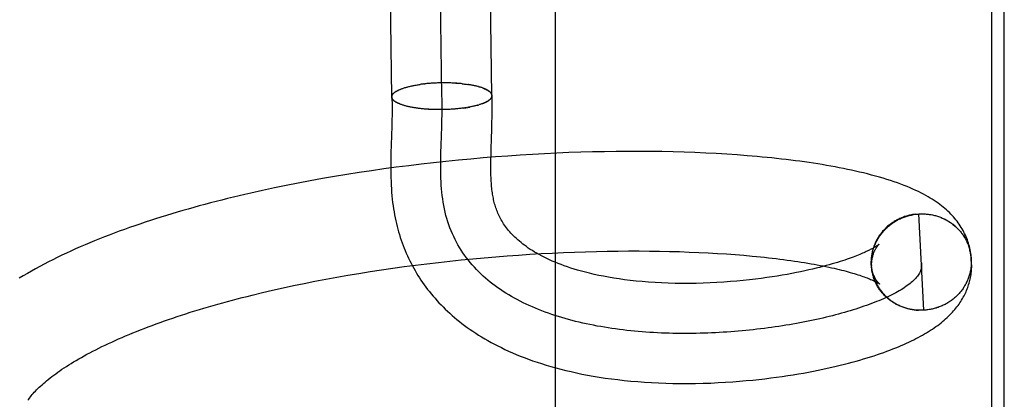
# Model space of a CAD drawing. Header units: inches. Extents: x 0 to 215, y 0 to 139.
# Tile 97 of 111: x 125.1053 to 125.302, y 51.8262 to 51.9021. Entities that reach past the tile are written whole.
import ezdxf

# ---------------------------------------------------------------- set-up
doc = ezdxf.new("R2010")
doc.units = ezdxf.units.IN
doc.header["$LTSCALE"] = 11.804375
doc.header["$MEASUREMENT"] = 0
doc.linetypes.add('HIDDEN', pattern=[0.2, 0.1, -0.1])
doc.layers.add('DEFAULT_2', color=8, linetype='HIDDEN')

msp = doc.modelspace()

# ---------------------------------------------------------------- linework, layer by layer
at = {"layer": 'DEFAULT_2', "color": 8, "linetype": 'HIDDEN'}
for p, q in [((125.17965, 51.88664), (125.1774, 52.06561)), ((125.19965, 51.88689), (125.1974, 52.06576)), ((125.18965, 51.88677), (125.18759, 52.04954)), ((125.21235, 51.67428), (125.21235, 52.04928)), ((125.29941, 52.04925), (125.29941, 51.67431)), ((125.302, 51.67718), (125.302, 52.04638)), ((125.18156, 51.88825), (125.18172, 51.8883)), ((125.18322, 51.88874), (125.18341, 51.88879)), ((125.18338, 51.88878), (125.18359, 51.88883)), ((125.18355, 51.88882), (125.18377, 51.88886)), ((125.18373, 51.88885), (125.18395, 51.8889)), ((125.18408, 51.88893), (125.1853, 51.88913)), ((125.18605, 51.88923), (125.18628, 51.88925)), ((125.18648, 51.88927), (125.18625, 51.88925)), ((125.18668, 51.88929), (125.18644, 51.88927)), ((125.18688, 51.88931), (125.18663, 51.88929)), ((125.18708, 51.88933), (125.18683, 51.8893)), ((125.18729, 51.88934), (125.18702, 51.88932)), ((125.18749, 51.88936), (125.18722, 51.88934)), ((125.1877, 51.88937), (125.18742, 51.88935)), ((125.18791, 51.88939), (125.18762, 51.88937)), ((125.18812, 51.8894), (125.18782, 51.88938)), ((125.18833, 51.88941), (125.18802, 51.88939)), ((125.18854, 51.88942), (125.18822, 51.8894)), ((125.18875, 51.88943), (125.18843, 51.88941)), ((125.18896, 51.88944), (125.18863, 51.88942)), ((125.18917, 51.88944), (125.18883, 51.88943)), ((125.18938, 51.88945), (125.18904, 51.88943)), ((125.18959, 51.88945), (125.18924, 51.88944)), ((125.1898, 51.88945), (125.18945, 51.88944)), ((125.19001, 51.88945), (125.18965, 51.88945)), ((125.19022, 51.88945), (125.18987, 51.88945)), ((125.19043, 51.88945), (125.19009, 51.88945)), ((125.19064, 51.88945), (125.19031, 51.88945)), ((125.19085, 51.88945), (125.19053, 51.88945)), ((125.19106, 51.88944), (125.19075, 51.88944)), ((125.19127, 51.88944), (125.19097, 51.88944)), ((125.19148, 51.88943), (125.19119, 51.88943)), ((125.19169, 51.88942), (125.1914, 51.88943)), ((125.1919, 51.88941), (125.19162, 51.88942)), ((125.1921, 51.8894), (125.19184, 51.88941)), ((125.19231, 51.88939), (125.19205, 51.8894)), ((125.1937, 51.88927), (125.19392, 51.88924)), ((125.19389, 51.88925), (125.19411, 51.88922)), ((125.19408, 51.88923), (125.19431, 51.88919)), ((125.19427, 51.88921), (125.1945, 51.88917)), ((125.19446, 51.88918), (125.1947, 51.88914)), ((125.19464, 51.88916), (125.19488, 51.88911)), ((125.195, 51.8891), (125.19482, 51.88913)), ((125.19518, 51.88907), (125.19488, 51.88911)), ((125.19536, 51.88904), (125.19507, 51.88908)), ((125.19553, 51.88901), (125.19526, 51.88905)), ((125.1957, 51.88898), (125.19544, 51.88902)), ((125.19587, 51.88895), (125.19561, 51.88899)), ((125.19603, 51.88892), (125.19579, 51.88895)), ((125.19619, 51.88888), (125.19596, 51.88892)), ((125.19635, 51.88885), (125.19613, 51.88888)), ((125.19651, 51.88881), (125.1963, 51.88885)), ((125.19666, 51.88877), (125.19646, 51.88881)), ((125.19681, 51.88873), (125.19662, 51.88877)), ((125.19696, 51.88869), (125.19678, 51.88873)), ((125.19693, 51.88869), (125.19708, 51.88865)), ((125.18095, 51.88799), (125.18111, 51.88805)), ((125.18106, 51.88804), (125.18123, 51.8881)), ((125.18118, 51.88809), (125.18134, 51.88815)), ((125.1813, 51.88814), (125.18147, 51.8882)), ((125.18143, 51.8882), (125.18159, 51.88825)), ((125.18123, 51.88524), (125.18107, 51.88529)), ((125.18135, 51.88519), (125.18118, 51.88524)), ((125.18147, 51.88514), (125.18131, 51.88519)), ((125.1816, 51.8851), (125.18143, 51.88514)), ((125.18173, 51.88505), (125.18156, 51.8851)), ((125.18186, 51.88501), (125.1817, 51.88505)), ((125.182, 51.88496), (125.18186, 51.88501)), ((125.18342, 51.8846), (125.18322, 51.88465)), ((125.18359, 51.88456), (125.18339, 51.88461)), ((125.18377, 51.88453), (125.18356, 51.88458)), ((125.18396, 51.8845), (125.18373, 51.88455)), ((125.18414, 51.88447), (125.18391, 51.88452)), ((125.18427, 51.88445), (125.18409, 51.88448)), ((125.18445, 51.88443), (125.18414, 51.88447)), ((125.18464, 51.8844), (125.18433, 51.88444)), ((125.18483, 51.88437), (125.18452, 51.88441)), ((125.18502, 51.88435), (125.18472, 51.88438)), ((125.19384, 51.88438), (125.19363, 51.88436)), ((125.19402, 51.88441), (125.19384, 51.88438)), ((125.19402, 51.88441), (125.19527, 51.88462)), ((125.19562, 51.88469), (125.19535, 51.88463)), ((125.19579, 51.88472), (125.19553, 51.88467)), ((125.19595, 51.88476), (125.19571, 51.88471)), ((125.19612, 51.8848), (125.19588, 51.88475)), ((125.19628, 51.88484), (125.19605, 51.88479)), ((125.19643, 51.88488), (125.19622, 51.88483)), ((125.19659, 51.88492), (125.19639, 51.88487)), ((125.19674, 51.88496), (125.19655, 51.88491)), ((125.19686, 51.885), (125.1967, 51.88495)), ((125.19674, 51.88496), (125.19689, 51.885)), ((125.19686, 51.885), (125.19703, 51.88504)), ((125.19929, 51.88615), (125.19919, 51.88608)), ((125.19935, 51.8862), (125.19926, 51.88614)), ((125.18521, 51.88432), (125.18491, 51.88435)), ((125.18541, 51.8843), (125.18511, 51.88433)), ((125.1856, 51.88428), (125.18531, 51.8843)), ((125.1858, 51.88426), (125.18552, 51.88428)), ((125.186, 51.88424), (125.18572, 51.88426)), ((125.18621, 51.88422), (125.18593, 51.88424)), ((125.18641, 51.8842), (125.18614, 51.88422)), ((125.18662, 51.88418), (125.18635, 51.8842)), ((125.18683, 51.88417), (125.18656, 51.88418)), ((125.18703, 51.88416), (125.18677, 51.88417)), ((125.18724, 51.88414), (125.18699, 51.88415)), ((125.18746, 51.88413), (125.18721, 51.88414)), ((125.18767, 51.88412), (125.18743, 51.88413)), ((125.18943, 51.88409), (125.18918, 51.88409)), ((125.18965, 51.88409), (125.18939, 51.88409)), ((125.18986, 51.88409), (125.18961, 51.88409)), ((125.19006, 51.8841), (125.18983, 51.88409)), ((125.19091, 51.88413), (125.19069, 51.88412)), ((125.19134, 51.88415), (125.19108, 51.88413)), ((125.19155, 51.88416), (125.19129, 51.88414)), ((125.19177, 51.88418), (125.19149, 51.88416)), ((125.19189, 51.88418), (125.19169, 51.88417)), ((125.19209, 51.8842), (125.19177, 51.88418)), ((125.19229, 51.88422), (125.19198, 51.88419)), ((125.19249, 51.88423), (125.19219, 51.88421)), ((125.19269, 51.88425), (125.1924, 51.88423)), ((125.19288, 51.88427), (125.19261, 51.88424)), ((125.19308, 51.88429), (125.19281, 51.88426)), ((125.19327, 51.88431), (125.19302, 51.88429)), ((125.19346, 51.88434), (125.19322, 51.88431)), ((125.19365, 51.88436), (125.19343, 51.88433)), ((125.19967, 51.88137), (125.1997, 51.88269)), ((125.17964, 51.8808), (125.17952, 51.87704)), ((125.17968, 51.8822), (125.17964, 51.8808)), ((125.18953, 51.87697), (125.18965, 51.88069)), ((125.18965, 51.88069), (125.18968, 51.88218)), ((125.19963, 51.88011), (125.19967, 51.88137)), ((125.17952, 51.87704), (125.17948, 51.87543)), ((125.18948, 51.87548), (125.18953, 51.87697)), ((125.20038, 51.87464), (125.19791, 51.87444)), ((125.19946, 51.87412), (125.19948, 51.87512)), ((125.19948, 51.87512), (125.19951, 51.87616)), ((125.20284, 51.87482), (125.20038, 51.87464)), ((125.20529, 51.87499), (125.20284, 51.87482)), ((125.20774, 51.87514), (125.20529, 51.87499)), ((125.21017, 51.87527), (125.20774, 51.87514)), ((125.21259, 51.87539), (125.21017, 51.87527)), ((125.215, 51.87549), (125.21259, 51.87539)), ((125.21739, 51.87557), (125.215, 51.87549)), ((125.21976, 51.87563), (125.21739, 51.87557)), ((125.22212, 51.87568), (125.21976, 51.87563)), ((125.22446, 51.87572), (125.22212, 51.87568)), ((125.22678, 51.87573), (125.22446, 51.87572)), ((125.22908, 51.87574), (125.22678, 51.87573)), ((125.23135, 51.87572), (125.22908, 51.87574)), ((125.23361, 51.87569), (125.23135, 51.87572)), ((125.23583, 51.87564), (125.23361, 51.87569)), ((125.23803, 51.87558), (125.23583, 51.87564)), ((125.24021, 51.8755), (125.23803, 51.87558)), ((125.24236, 51.87541), (125.24021, 51.8755)), ((125.24447, 51.8753), (125.24236, 51.87541)), ((125.24656, 51.87518), (125.24447, 51.8753)), ((125.24862, 51.87504), (125.24656, 51.87518)), ((125.18055, 51.87257), (125.17807, 51.87223)), ((125.18303, 51.87288), (125.18055, 51.87257)), ((125.18551, 51.87319), (125.18303, 51.87288)), ((125.18799, 51.87347), (125.18551, 51.87319)), ((125.19047, 51.87374), (125.18799, 51.87347)), ((125.19296, 51.87399), (125.19047, 51.87374)), ((125.19543, 51.87422), (125.19296, 51.87399)), ((125.19791, 51.87444), (125.19543, 51.87422)), ((125.16824, 51.87071), (125.1658, 51.87029)), ((125.17068, 51.87112), (125.16824, 51.87071)), ((125.17314, 51.87151), (125.17068, 51.87112)), ((125.1756, 51.87188), (125.17314, 51.87151)), ((125.17807, 51.87223), (125.1756, 51.87188)), ((125.15858, 51.86892), (125.1562, 51.86843)), ((125.16097, 51.8694), (125.15858, 51.86892)), ((125.16338, 51.86985), (125.16097, 51.8694)), ((125.1658, 51.87029), (125.16338, 51.86985)), ((125.15384, 51.86793), (125.15149, 51.8674)), ((125.1562, 51.86843), (125.15384, 51.86793)), ((125.28427, 51.86317), (125.28387, 51.86313)), ((125.28408, 51.86316), (125.28448, 51.86319)), ((125.28428, 51.86318), (125.28469, 51.86321)), ((125.28449, 51.8632), (125.2849, 51.86323)), ((125.2859, 51.84398), (125.2849, 51.86323)), ((125.29477, 51.85709), (125.29512, 51.85596)), ((125.20269, 51.85485), (125.20496, 51.85501)), ((125.20496, 51.85501), (125.20723, 51.85516)), ((125.20723, 51.85516), (125.20948, 51.8553)), ((125.20948, 51.8553), (125.21172, 51.85541)), ((125.21172, 51.85541), (125.21395, 51.85552)), ((125.21395, 51.85552), (125.21617, 51.85561)), ((125.21617, 51.85561), (125.21836, 51.85568)), ((125.21836, 51.85568), (125.22054, 51.85574)), ((125.22054, 51.85574), (125.2227, 51.85578)), ((125.2227, 51.85578), (125.22484, 51.85581)), ((125.22484, 51.85581), (125.22695, 51.85583)), ((125.22695, 51.85583), (125.22904, 51.85583)), ((125.22904, 51.85583), (125.23111, 51.85581)), ((125.23111, 51.85581), (125.23315, 51.85579)), ((125.23315, 51.85579), (125.23515, 51.85575)), ((125.23515, 51.85575), (125.23713, 51.85569)), ((125.23713, 51.85569), (125.23908, 51.85562)), ((125.23908, 51.85562), (125.24099, 51.85554)), ((125.24099, 51.85554), (125.24286, 51.85545)), ((125.24286, 51.85545), (125.2447, 51.85535)), ((125.2447, 51.85535), (125.2465, 51.85523)), ((125.2465, 51.85523), (125.24826, 51.8551)), ((125.24826, 51.8551), (125.24998, 51.85496)), ((125.18211, 51.85269), (125.18439, 51.85299)), ((125.18439, 51.85299), (125.18667, 51.85327)), ((125.18667, 51.85327), (125.18896, 51.85354)), ((125.18896, 51.85354), (125.19125, 51.8538)), ((125.19125, 51.8538), (125.19354, 51.85404)), ((125.19354, 51.85404), (125.19583, 51.85426)), ((125.19583, 51.85426), (125.19812, 51.85447)), ((125.19812, 51.85447), (125.20041, 51.85467)), ((125.20041, 51.85467), (125.20269, 51.85485)), ((125.2754, 51.85368), (125.2754, 51.85349)), ((125.2754, 51.85349), (125.27543, 51.85309)), ((125.27541, 51.85328), (125.27544, 51.85289)), ((125.29538, 51.85423), (125.2954, 51.85378)), ((125.29548, 51.85255), (125.29547, 51.85367)), ((125.16867, 51.85058), (125.17087, 51.85096)), ((125.17087, 51.85096), (125.1731, 51.85134)), ((125.1731, 51.85134), (125.17533, 51.8517)), ((125.17533, 51.8517), (125.17758, 51.85204)), ((125.17758, 51.85204), (125.17984, 51.85237)), ((125.17984, 51.85237), (125.18211, 51.85269)), ((125.27543, 51.85288), (125.27547, 51.85248)), ((125.27545, 51.85267), (125.27549, 51.85228)), ((125.27547, 51.85247), (125.27552, 51.85208)), ((125.2755, 51.85227), (125.27555, 51.85188)), ((125.27553, 51.85207), (125.27559, 51.85168)), ((125.27565, 51.85141), (125.27556, 51.85187)), ((125.2756, 51.85167), (125.27569, 51.85123)), ((125.27565, 51.85147), (125.27573, 51.85107)), ((125.16003, 51.84889), (125.16216, 51.84933)), ((125.16216, 51.84933), (125.16431, 51.84976)), ((125.16431, 51.84976), (125.16648, 51.85018)), ((125.16648, 51.85018), (125.16867, 51.85058)), ((125.15178, 51.847), (125.1538, 51.84749)), ((125.1538, 51.84749), (125.15585, 51.84797)), ((125.15585, 51.84797), (125.15793, 51.84844)), ((125.15793, 51.84844), (125.16003, 51.84889)), ((125.28526, 51.84397), (125.28484, 51.84397)), ((125.28547, 51.84397), (125.28505, 51.84396)), ((125.28569, 51.84398), (125.28526, 51.84396)), ((125.2859, 51.84398), (125.28548, 51.84396)), ((125.28611, 51.844), (125.28569, 51.84397))]:
    msp.add_line(p, q, dxfattribs=at)
for points in [[(125.18169, 51.8883), (125.18186, 51.88835), (125.18199, 51.8884)], [(125.18183, 51.88834), (125.18197, 51.88839), (125.18212, 51.88844)], [(125.18213, 51.88844), (125.18228, 51.88849), (125.18243, 51.88853), (125.18258, 51.88857), (125.18273, 51.88862), (125.18289, 51.88866), (125.18305, 51.8887), (125.18322, 51.88874)], [(125.1839, 51.88889), (125.18413, 51.88894), (125.18432, 51.88897), (125.18451, 51.88901)], [(125.18471, 51.88904), (125.1849, 51.88907), (125.1851, 51.8891), (125.1853, 51.88913)], [(125.18608, 51.88923), (125.18588, 51.88921), (125.18569, 51.88918), (125.1855, 51.88916), (125.1853, 51.88913)], [(125.19271, 51.88936), (125.19251, 51.88937), (125.19226, 51.88938)], [(125.19248, 51.88937), (125.19269, 51.88936), (125.1929, 51.88934)], [(125.1937, 51.88927), (125.1935, 51.88929), (125.19331, 51.88931), (125.19311, 51.88933), (125.19291, 51.88934)], [(125.19968, 51.88691), (125.19968, 51.88693), (125.19967, 51.88699), (125.19966, 51.88705), (125.19965, 51.8871), (125.19963, 51.88716), (125.1996, 51.88721), (125.19958, 51.88727), (125.19954, 51.88733), (125.19951, 51.88738), (125.19947, 51.88744), (125.19942, 51.88749), (125.19937, 51.88755), (125.19932, 51.8876), (125.19926, 51.88765), (125.1992, 51.88771), (125.19913, 51.88776), (125.19906, 51.88781), (125.19898, 51.88786), (125.1989, 51.88792), (125.19882, 51.88797), (125.19873, 51.88802), (125.19864, 51.88807), (125.19854, 51.88812), (125.19844, 51.88816), (125.19834, 51.88821), (125.19823, 51.88826), (125.19812, 51.88831), (125.19801, 51.88835), (125.19789, 51.8884), (125.19777, 51.88844), (125.19764, 51.88849), (125.19751, 51.88853), (125.19738, 51.88857), (125.19724, 51.88861), (125.1971, 51.88865)], [(125.19777, 51.88843), (125.1979, 51.88838), (125.19802, 51.88833), (125.19814, 51.88828), (125.19825, 51.88823), (125.19836, 51.88818), (125.19847, 51.88813), (125.19857, 51.88808), (125.19867, 51.88803), (125.19876, 51.88798), (125.19885, 51.88793), (125.19893, 51.88787), (125.19901, 51.88782), (125.19909, 51.88776), (125.19916, 51.88771), (125.19922, 51.88765), (125.19929, 51.8876), (125.19934, 51.88754), (125.19939, 51.88748), (125.19944, 51.88743), (125.19948, 51.88737), (125.19952, 51.88731), (125.19955, 51.88725), (125.19958, 51.88719), (125.1996, 51.88714), (125.19962, 51.88708), (125.19964, 51.88702), (125.19964, 51.88696), (125.19965, 51.8869), (125.19965, 51.88689)], [(125.17965, 51.88664), (125.17965, 51.88665), (125.17965, 51.88671), (125.17966, 51.88677), (125.17967, 51.88683), (125.17969, 51.88689), (125.17971, 51.88695), (125.17974, 51.88701), (125.17977, 51.88707), (125.17981, 51.88713), (125.17985, 51.88719), (125.1799, 51.88725), (125.17995, 51.88731), (125.18001, 51.88737), (125.18007, 51.88742), (125.18014, 51.88748), (125.18021, 51.88754), (125.18029, 51.8876), (125.18037, 51.88765), (125.18045, 51.88771), (125.18054, 51.88777), (125.18064, 51.88782), (125.18074, 51.88788), (125.18084, 51.88793), (125.18095, 51.88799)], [(125.18112, 51.88529), (125.18095, 51.88534), (125.18085, 51.88539), (125.18074, 51.88545), (125.18064, 51.8855), (125.18055, 51.88555), (125.18046, 51.88561), (125.18037, 51.88566), (125.18029, 51.88572), (125.18021, 51.88577), (125.18014, 51.88583), (125.18007, 51.88588), (125.18001, 51.88594), (125.17995, 51.886), (125.1799, 51.88606), (125.17985, 51.88611), (125.17981, 51.88617), (125.17977, 51.88623), (125.17974, 51.88629), (125.17971, 51.88635), (125.17969, 51.88641), (125.17967, 51.88647), (125.17966, 51.88653), (125.17965, 51.88659), (125.17965, 51.88664)], [(125.17968, 51.88663), (125.17968, 51.88665), (125.17968, 51.88671), (125.17969, 51.88677), (125.1797, 51.88683), (125.17971, 51.88689), (125.17973, 51.88694), (125.17976, 51.887), (125.17979, 51.88706), (125.17983, 51.88712), (125.17987, 51.88717), (125.17991, 51.88723), (125.17996, 51.88729), (125.18001, 51.88735), (125.18007, 51.8874), (125.18013, 51.88746), (125.1802, 51.88752), (125.18027, 51.88757), (125.18035, 51.88763), (125.18043, 51.88768), (125.18051, 51.88774), (125.1806, 51.88779), (125.1807, 51.88784), (125.18079, 51.8879), (125.1809, 51.88795), (125.181, 51.888)], [(125.17968, 51.88663), (125.17969, 51.88607), (125.17971, 51.88546), (125.17971, 51.88483), (125.17971, 51.8842), (125.17971, 51.88354), (125.1797, 51.88288), (125.17968, 51.8822)], [(125.18101, 51.88533), (125.1809, 51.88538), (125.1808, 51.88543), (125.1807, 51.88548), (125.18061, 51.88554), (125.18052, 51.88559), (125.18043, 51.88564), (125.18035, 51.88569), (125.18027, 51.88575), (125.1802, 51.8858), (125.18014, 51.88586), (125.18007, 51.88591), (125.18001, 51.88597), (125.17996, 51.88602), (125.17991, 51.88608), (125.17987, 51.88613), (125.17983, 51.88619), (125.17979, 51.88625), (125.17976, 51.88631), (125.17974, 51.88636), (125.17971, 51.88642), (125.1797, 51.88648), (125.17969, 51.88654), (125.17968, 51.88659), (125.17968, 51.88663)], [(125.18968, 51.88218), (125.1897, 51.88291), (125.18971, 51.88373), (125.18971, 51.88454), (125.18971, 51.88535), (125.18969, 51.88615), (125.18967, 51.88694), (125.18964, 51.88773)], [(125.19965, 51.88689), (125.19965, 51.88684), (125.19964, 51.88678), (125.19963, 51.88672), (125.19961, 51.88666), (125.19959, 51.88661), (125.19957, 51.88655), (125.19954, 51.88649), (125.1995, 51.88643), (125.19946, 51.88637), (125.19942, 51.88631), (125.19937, 51.88625), (125.19932, 51.8862)], [(125.19945, 51.88631), (125.19949, 51.88637), (125.19953, 51.88642), (125.19956, 51.88648), (125.19959, 51.88654), (125.19962, 51.88659), (125.19964, 51.88665), (125.19965, 51.88671), (125.19967, 51.88676), (125.19967, 51.88682), (125.19968, 51.88688), (125.19968, 51.88691)], [(125.1997, 51.88269), (125.19971, 51.88338), (125.19971, 51.88409), (125.19971, 51.88482), (125.19971, 51.88558), (125.19969, 51.88636), (125.19968, 51.88691)], [(125.18324, 51.88464), (125.18307, 51.88467), (125.1829, 51.88471), (125.18274, 51.88475), (125.18258, 51.88479), (125.18242, 51.88483), (125.18227, 51.88487), (125.18212, 51.88492), (125.18198, 51.88496), (125.18183, 51.885)], [(125.19461, 51.8845), (125.19441, 51.88447), (125.19422, 51.88444), (125.19402, 51.88441)], [(125.19545, 51.88465), (125.19517, 51.8846), (125.19498, 51.88456), (125.1948, 51.88453)], [(125.19923, 51.88609), (125.19913, 51.88602), (125.19905, 51.88597), (125.19898, 51.88591), (125.19889, 51.88586), (125.19881, 51.8858), (125.19872, 51.88575), (125.19862, 51.88569), (125.19852, 51.88564), (125.19842, 51.88558), (125.19831, 51.88553), (125.1982, 51.88548), (125.19808, 51.88543), (125.19796, 51.88538), (125.19784, 51.88533), (125.19771, 51.88528), (125.19758, 51.88523), (125.19744, 51.88518), (125.1973, 51.88513), (125.19716, 51.88509), (125.19701, 51.88504)], [(125.19783, 51.88532), (125.19795, 51.88536), (125.19807, 51.88541), (125.19818, 51.88546), (125.19829, 51.88551), (125.1984, 51.88556), (125.1985, 51.88561), (125.19859, 51.88566), (125.19869, 51.88572), (125.19878, 51.88577), (125.19886, 51.88582), (125.19895, 51.88587), (125.19902, 51.88593), (125.1991, 51.88598), (125.19916, 51.88604)], [(125.1892, 51.88409), (125.18898, 51.88409), (125.18875, 51.88409), (125.18853, 51.88409), (125.18831, 51.8841), (125.18809, 51.8841), (125.18786, 51.88411), (125.18764, 51.88412)], [(125.19113, 51.88414), (125.19088, 51.88412), (125.19068, 51.88412), (125.19047, 51.88411), (125.19027, 51.8841), (125.19006, 51.8841)], [(125.19951, 51.87616), (125.19958, 51.87835), (125.19963, 51.88011)], [(125.17948, 51.87543), (125.17946, 51.8746), (125.17945, 51.87377), (125.17945, 51.87295), (125.17945, 51.87213), (125.17946, 51.87132), (125.17948, 51.87052), (125.1795, 51.86975), (125.17954, 51.869), (125.17958, 51.86827), (125.17963, 51.86756), (125.17969, 51.86686), (125.17975, 51.86619), (125.17983, 51.86553), (125.17991, 51.86488), (125.18, 51.86425), (125.1801, 51.86364), (125.18021, 51.86304), (125.18033, 51.86245), (125.18045, 51.86187), (125.18058, 51.8613), (125.18072, 51.86074), (125.18086, 51.86018), (125.18102, 51.85963), (125.18118, 51.85909), (125.18135, 51.85855), (125.18153, 51.85801), (125.18171, 51.85747), (125.18191, 51.85694), (125.18211, 51.85642), (125.18233, 51.8559), (125.18254, 51.85538), (125.18277, 51.85487), (125.18301, 51.85436), (125.18325, 51.85386), (125.1835, 51.85336), (125.18376, 51.85287), (125.18403, 51.85238), (125.18431, 51.85189), (125.18459, 51.85141), (125.18488, 51.85093), (125.18518, 51.85046), (125.18549, 51.84999), (125.18581, 51.84952), (125.18614, 51.84906), (125.18648, 51.8486), (125.18682, 51.84814), (125.18717, 51.84769), (125.18754, 51.84724), (125.18791, 51.8468), (125.18829, 51.84636), (125.18868, 51.84592), (125.18908, 51.84548), (125.18949, 51.84505), (125.18991, 51.84463), (125.19035, 51.8442), (125.19079, 51.84378), (125.19124, 51.84336), (125.1917, 51.84295), (125.19218, 51.84254), (125.19267, 51.84213), (125.19316, 51.84173), (125.19367, 51.84133), (125.1942, 51.84093), (125.19473, 51.84054), (125.19528, 51.84015), (125.19584, 51.83977), (125.19641, 51.83939), (125.197, 51.83901), (125.1976, 51.83864), (125.19822, 51.83827), (125.19885, 51.8379), (125.1995, 51.83754), (125.20016, 51.83719), (125.20084, 51.83683), (125.20154, 51.83649), (125.20225, 51.83614), (125.20299, 51.8358), (125.20374, 51.83547), (125.20451, 51.83514), (125.2053, 51.83482), (125.20611, 51.8345), (125.20694, 51.83419), (125.20779, 51.83388), (125.20866, 51.83358), (125.20956, 51.83329), (125.21048, 51.83301), (125.21143, 51.83273), (125.21239, 51.83245), (125.21339, 51.83219), (125.21441, 51.83193), (125.21546, 51.83169), (125.21653, 51.83145), (125.21763, 51.83122), (125.21876, 51.831), (125.21991, 51.8308), (125.22109, 51.8306), (125.2223, 51.83042), (125.22354, 51.83025), (125.22481, 51.83009), (125.2261, 51.82994), (125.22742, 51.82981), (125.22877, 51.82969), (125.23013, 51.82959), (125.23152, 51.82951), (125.23293, 51.82944), (125.23436, 51.82938), (125.23581, 51.82935), (125.23729, 51.82933), (125.2388, 51.82932), (125.24032, 51.82934), (125.24185, 51.82937), (125.24337, 51.82942), (125.24487, 51.82949), (125.24634, 51.82957), (125.24776, 51.82967), (125.24914, 51.82977), (125.25046, 51.82989), (125.25175, 51.83001), (125.25299, 51.83014), (125.2542, 51.83028), (125.25538, 51.83043), (125.25653, 51.83058), (125.25766, 51.83074), (125.25875, 51.8309), (125.25983, 51.83107), (125.26087, 51.83124), (125.26189, 51.83142), (125.26289, 51.8316), (125.26386, 51.83179), (125.26481, 51.83198), (125.26574, 51.83217), (125.26664, 51.83237), (125.26752, 51.83256), (125.26839, 51.83276), (125.26923, 51.83297), (125.27005, 51.83317), (125.27085, 51.83338), (125.27164, 51.83359), (125.27241, 51.8338), (125.27316, 51.83401), (125.27389, 51.83423), (125.2746, 51.83444), (125.2753, 51.83466), (125.27598, 51.83488), (125.27665, 51.8351), (125.2773, 51.83533), (125.27793, 51.83555), (125.27855, 51.83578), (125.27915, 51.836), (125.27974, 51.83623), (125.28031, 51.83646), (125.28087, 51.83668), (125.28141, 51.83691), (125.28194, 51.83714), (125.28245, 51.83737), (125.28295, 51.8376), (125.28343, 51.83783), (125.2839, 51.83806), (125.28436, 51.8383), (125.2848, 51.83853), (125.28524, 51.83876), (125.28566, 51.839), (125.28607, 51.83923), (125.28648, 51.83947), (125.28687, 51.83971), (125.28725, 51.83996), (125.28763, 51.8402), (125.28799, 51.84045), (125.28835, 51.8407), (125.28869, 51.84095), (125.28903, 51.8412), (125.28936, 51.84146), (125.28967, 51.84172), (125.28998, 51.84198), (125.29028, 51.84224), (125.29057, 51.84251), (125.29085, 51.84277), (125.29112, 51.84304), (125.29139, 51.84331), (125.29164, 51.84358), (125.29188, 51.84385), (125.29211, 51.84412), (125.29233, 51.84439), (125.29255, 51.84466), (125.29275, 51.84493), (125.29295, 51.8452), (125.29313, 51.84547), (125.29331, 51.84574), (125.29348, 51.84601), (125.29364, 51.84629), (125.2938, 51.84656), (125.29395, 51.84684), (125.29409, 51.84711), (125.29422, 51.84739), (125.29435, 51.84767), (125.29447, 51.84795), (125.29458, 51.84823), (125.29469, 51.84851), (125.29479, 51.84879)], [(125.18992, 51.86557), (125.18982, 51.86623), (125.18973, 51.86691), (125.18966, 51.86759), (125.1896, 51.86827), (125.18955, 51.86897), (125.18951, 51.86967), (125.18948, 51.87038), (125.18946, 51.87109), (125.18945, 51.87181), (125.18945, 51.87254), (125.18945, 51.87327), (125.18946, 51.874), (125.18947, 51.87474), (125.18948, 51.87548)], [(125.2954, 51.85379), (125.29539, 51.85407), (125.29538, 51.85441), (125.29535, 51.85474), (125.29532, 51.85508), (125.29527, 51.85541), (125.29522, 51.85575), (125.29516, 51.85608), (125.29509, 51.85641), (125.29502, 51.85674), (125.29493, 51.85707), (125.29483, 51.85739), (125.29473, 51.85772), (125.29462, 51.85804), (125.2945, 51.85836), (125.29437, 51.85868), (125.29423, 51.859), (125.29408, 51.85931), (125.29392, 51.85962), (125.29376, 51.85993), (125.29358, 51.86024), (125.2934, 51.86055), (125.2932, 51.86086), (125.293, 51.86116), (125.29279, 51.86146), (125.29257, 51.86176), (125.29234, 51.86205), (125.29209, 51.86235), (125.29184, 51.86263), (125.29158, 51.86292), (125.29131, 51.86321), (125.29103, 51.86349), (125.29074, 51.86376), (125.29044, 51.86404), (125.29013, 51.86431), (125.28981, 51.86458), (125.28947, 51.86485), (125.28913, 51.86512), (125.28877, 51.86538), (125.2884, 51.86564), (125.28801, 51.8659), (125.28761, 51.86616), (125.2872, 51.86641), (125.28676, 51.86667), (125.28631, 51.86693), (125.28584, 51.86718), (125.28535, 51.86744), (125.28484, 51.86769), (125.28431, 51.86794), (125.28375, 51.86819), (125.28318, 51.86844), (125.28259, 51.86869), (125.28197, 51.86894), (125.28133, 51.86918), (125.28067, 51.86943), (125.27999, 51.86967), (125.27928, 51.8699), (125.27855, 51.87014), (125.27781, 51.87037), (125.27704, 51.87059), (125.27627, 51.87081), (125.27548, 51.87102), (125.27469, 51.87123), (125.2739, 51.87143), (125.2731, 51.87162), (125.2723, 51.8718), (125.2715, 51.87198), (125.27069, 51.87215), (125.26987, 51.87232), (125.26904, 51.87248), (125.26821, 51.87264), (125.26736, 51.8728), (125.2665, 51.87295), (125.26564, 51.87309), (125.26476, 51.87324), (125.26388, 51.87337), (125.26299, 51.87351), (125.26209, 51.87364), (125.26119, 51.87376), (125.26027, 51.87388), (125.25935, 51.874), (125.25841, 51.87411), (125.25747, 51.87422), (125.25652, 51.87433), (125.25556, 51.87443), (125.2546, 51.87453), (125.25362, 51.87462), (125.25264, 51.87471), (125.25164, 51.8748), (125.25064, 51.87488), (125.24862, 51.87504)], [(125.27696, 51.85716), (125.27695, 51.85715), (125.27695, 51.85715), (125.27693, 51.85713), (125.27691, 51.85712), (125.27689, 51.8571), (125.27686, 51.85707), (125.27682, 51.85704), (125.27677, 51.85701), (125.27672, 51.85697), (125.27666, 51.85693), (125.27659, 51.85688), (125.27652, 51.85683), (125.27643, 51.85678), (125.27634, 51.85672), (125.27623, 51.85665), (125.27612, 51.85658), (125.276, 51.85651), (125.27586, 51.85643), (125.27572, 51.85635), (125.27557, 51.85627), (125.2754, 51.85618), (125.27523, 51.85609), (125.27505, 51.856), (125.27485, 51.8559), (125.27464, 51.8558), (125.27442, 51.85569), (125.27419, 51.85559), (125.27394, 51.85548), (125.27369, 51.85536), (125.27341, 51.85524), (125.27312, 51.85512), (125.27281, 51.855), (125.27249, 51.85487), (125.27215, 51.85473), (125.27178, 51.8546), (125.2714, 51.85446), (125.271, 51.85431), (125.27058, 51.85417), (125.27014, 51.85402), (125.26968, 51.85386), (125.26919, 51.85371), (125.26868, 51.85355), (125.26815, 51.85339), (125.2676, 51.85323), (125.26702, 51.85306), (125.26641, 51.85289), (125.26577, 51.85272), (125.26511, 51.85255), (125.26442, 51.85238), (125.26369, 51.85221), (125.26294, 51.85203), (125.26215, 51.85185), (125.26132, 51.85168), (125.26046, 51.8515), (125.25956, 51.85133), (125.25863, 51.85115), (125.25766, 51.85098), (125.25666, 51.85082), (125.25562, 51.85065), (125.25454, 51.85049), (125.25343, 51.85034), (125.25227, 51.85019), (125.25108, 51.85005), (125.24985, 51.84992), (125.24859, 51.8498), (125.24729, 51.84969), (125.24596, 51.84959), (125.2446, 51.8495), (125.24322, 51.84943), (125.24183, 51.84938), (125.24043, 51.84934), (125.23903, 51.84932), (125.23763, 51.84932), (125.23625, 51.84934), (125.23489, 51.84938), (125.23354, 51.84943), (125.23223, 51.8495), (125.23094, 51.84959), (125.22968, 51.84969), (125.22846, 51.8498), (125.22728, 51.84993), (125.22614, 51.85008), (125.22504, 51.85023), (125.22398, 51.8504), (125.22295, 51.85057), (125.22195, 51.85076), (125.22098, 51.85095), (125.22005, 51.85115), (125.21916, 51.85136), (125.21832, 51.85157), (125.21753, 51.85178), (125.21678, 51.852), (125.21607, 51.85221), (125.21539, 51.85242), (125.21474, 51.85264), (125.21411, 51.85286), (125.21349, 51.85309), (125.21289, 51.85332), (125.2123, 51.85356), (125.21172, 51.85381), (125.21116, 51.85406), (125.21062, 51.85431), (125.21009, 51.85457), (125.20958, 51.85483), (125.20909, 51.85509), (125.20862, 51.85536), (125.20816, 51.85562), (125.20773, 51.85589), (125.20732, 51.85615), (125.20692, 51.85642), (125.20653, 51.85669), (125.20617, 51.85696), (125.20581, 51.85722), (125.20547, 51.85749), (125.20515, 51.85776), (125.20484, 51.85803), (125.20454, 51.8583), (125.20425, 51.85857), (125.20398, 51.85885), (125.20372, 51.85912), (125.20346, 51.85939), (125.20322, 51.85966), (125.203, 51.85993), (125.20278, 51.8602), (125.20257, 51.86047), (125.20237, 51.86074), (125.20218, 51.86101), (125.202, 51.86128), (125.20183, 51.86155), (125.20167, 51.86181), (125.20152, 51.86208), (125.20137, 51.86235), (125.20124, 51.86261), (125.20111, 51.86288), (125.20098, 51.86314), (125.20086, 51.86341), (125.20075, 51.86367), (125.20065, 51.86393), (125.20055, 51.8642), (125.20046, 51.86446), (125.20037, 51.86473), (125.20028, 51.86501), (125.2002, 51.86528), (125.20013, 51.86555), (125.20006, 51.86582), (125.2, 51.8661), (125.19994, 51.86637), (125.19988, 51.86664), (125.19983, 51.86691), (125.19979, 51.86719), (125.19974, 51.86748), (125.1997, 51.86777), (125.19967, 51.86808), (125.19963, 51.86839), (125.1996, 51.86872), (125.19957, 51.86906), (125.19955, 51.86941), (125.19952, 51.86978), (125.1995, 51.87016), (125.19949, 51.87055), (125.19947, 51.87095), (125.19946, 51.87137), (125.19945, 51.8718), (125.19945, 51.87224), (125.19945, 51.8727), (125.19945, 51.87316), (125.19945, 51.87364), (125.19946, 51.87412)], [(125.15149, 51.8674), (125.15033, 51.86714), (125.14917, 51.86686), (125.14802, 51.86659), (125.14687, 51.8663), (125.14572, 51.86602), (125.14459, 51.86573), (125.14346, 51.86543), (125.14233, 51.86514), (125.14121, 51.86483), (125.1401, 51.86453), (125.13899, 51.86421), (125.13789, 51.8639), (125.13679, 51.86358), (125.13571, 51.86325), (125.13463, 51.86292), (125.13355, 51.86259), (125.13249, 51.86225), (125.13143, 51.86191), (125.13038, 51.86157), (125.12933, 51.86121), (125.1283, 51.86086), (125.12727, 51.8605), (125.12625, 51.86013), (125.12523, 51.85976), (125.12423, 51.85939), (125.12323, 51.85901), (125.12225, 51.85863), (125.12127, 51.85824), (125.1203, 51.85785), (125.11933, 51.85745), (125.11838, 51.85705), (125.11743, 51.85664), (125.1165, 51.85623), (125.11557, 51.85581), (125.11466, 51.85538), (125.11375, 51.85496), (125.11285, 51.85452), (125.11196, 51.85408), (125.11109, 51.85364), (125.11022, 51.85319), (125.10936, 51.85273), (125.10852, 51.85227), (125.10768, 51.8518), (125.10686, 51.85133), (125.10604, 51.85085), (125.10524, 51.85037)], [(125.2854, 51.85361), (125.28544, 51.85342), (125.28547, 51.85323), (125.28548, 51.85303), (125.28548, 51.85284), (125.28547, 51.85265), (125.28544, 51.85246), (125.2854, 51.85227), (125.28534, 51.85206), (125.28526, 51.85185), (125.28517, 51.85163), (125.28506, 51.85142), (125.28494, 51.85121), (125.2848, 51.851), (125.28465, 51.85079), (125.28448, 51.85058), (125.2843, 51.85037), (125.2841, 51.85016), (125.28389, 51.84995), (125.28366, 51.84974), (125.28342, 51.84953), (125.28317, 51.84932), (125.2829, 51.84911), (125.28262, 51.8489), (125.28233, 51.84869), (125.28202, 51.84848), (125.2817, 51.84828), (125.28137, 51.84807), (125.28103, 51.84787), (125.28067, 51.84766), (125.2803, 51.84746), (125.27992, 51.84726), (125.27953, 51.84706), (125.27913, 51.84686), (125.27871, 51.84666), (125.27828, 51.84646), (125.27785, 51.84627), (125.2774, 51.84607), (125.27694, 51.84588), (125.27647, 51.84569), (125.27599, 51.8455), (125.2755, 51.84531), (125.275, 51.84512), (125.27449, 51.84494), (125.27397, 51.84476), (125.27344, 51.84457), (125.2729, 51.8444), (125.27235, 51.84422), (125.2718, 51.84404), (125.27123, 51.84387), (125.27066, 51.8437), (125.27008, 51.84353), (125.26949, 51.84337), (125.26889, 51.8432), (125.26828, 51.84304), (125.26767, 51.84288), (125.26705, 51.84273), (125.26642, 51.84257), (125.26578, 51.84242), (125.26514, 51.84228), (125.26449, 51.84213), (125.26384, 51.84199), (125.26318, 51.84185), (125.26251, 51.84171), (125.26183, 51.84158), (125.26115, 51.84145), (125.26047, 51.84132), (125.25978, 51.8412), (125.25908, 51.84108), (125.25838, 51.84096), (125.25767, 51.84085), (125.25696, 51.84074), (125.25624, 51.84064), (125.25552, 51.84053), (125.2548, 51.84043), (125.25407, 51.84034), (125.25333, 51.84025), (125.2526, 51.84016), (125.25186, 51.84008), (125.25111, 51.84), (125.25037, 51.83992), (125.24962, 51.83985), (125.24886, 51.83978), (125.24811, 51.83972), (125.24735, 51.83966), (125.24659, 51.83961), (125.24583, 51.83956), (125.24507, 51.83951), (125.2443, 51.83947), (125.24353, 51.83944), (125.24276, 51.83941), (125.24199, 51.83938), (125.24122, 51.83936), (125.24045, 51.83934), (125.23968, 51.83933), (125.23891, 51.83932), (125.23813, 51.83932), (125.23736, 51.83933), (125.23659, 51.83933), (125.23581, 51.83935), (125.23504, 51.83937), (125.23427, 51.83939), (125.2335, 51.83942), (125.23273, 51.83946), (125.23196, 51.8395), (125.23119, 51.83954), (125.23042, 51.8396), (125.22966, 51.83965), (125.22889, 51.83972), (125.22813, 51.83979), (125.22737, 51.83986), (125.22662, 51.83995), (125.22586, 51.84003), (125.22511, 51.84013), (125.22436, 51.84023), (125.22362, 51.84033), (125.22287, 51.84044), (125.22214, 51.84056), (125.2214, 51.84069), (125.22067, 51.84082), (125.21994, 51.84096), (125.21922, 51.8411), (125.2185, 51.84126), (125.21779, 51.84141), (125.21708, 51.84158), (125.21637, 51.84175), (125.21567, 51.84193), (125.21498, 51.84212), (125.21429, 51.84231), (125.2136, 51.84251), (125.21293, 51.84272), (125.21225, 51.84293), (125.21159, 51.84315), (125.21093, 51.84338), (125.21027, 51.84362), (125.20963, 51.84386), (125.20899, 51.84411), (125.20836, 51.84437), (125.20773, 51.84464), (125.20711, 51.84491), (125.2065, 51.84519), (125.2059, 51.84548), (125.2053, 51.84578), (125.20472, 51.84609), (125.20414, 51.8464), (125.20357, 51.84672), (125.20301, 51.84706), (125.20245, 51.84739), (125.20191, 51.84774), (125.20138, 51.8481), (125.20085, 51.84846), (125.20033, 51.84883), (125.19983, 51.84921), (125.19933, 51.8496), (125.19885, 51.85), (125.19837, 51.8504), (125.1979, 51.85082), (125.19745, 51.85124), (125.19701, 51.85168), (125.19657, 51.85212), (125.19615, 51.85257), (125.19574, 51.85303), (125.19534, 51.8535), (125.19495, 51.85398), (125.19458, 51.85446), (125.19421, 51.85496), (125.19386, 51.85547), (125.19352, 51.85598), (125.19319, 51.85651), (125.19288, 51.85704), (125.19258, 51.85759), (125.19229, 51.85814), (125.19202, 51.85871), (125.19175, 51.85928), (125.19151, 51.85986), (125.19127, 51.86046), (125.19105, 51.86106), (125.19085, 51.86168), (125.19065, 51.8623), (125.19048, 51.86293), (125.19032, 51.86358), (125.19017, 51.86423), (125.19004, 51.8649), (125.18992, 51.86557)], [(125.28406, 51.86314), (125.28367, 51.86309), (125.28346, 51.86306), (125.28326, 51.86302), (125.28306, 51.86297), (125.28286, 51.86292), (125.28266, 51.86287), (125.28246, 51.86281), (125.28226, 51.86275), (125.28207, 51.86269), (125.28187, 51.86262), (125.28168, 51.86255), (125.28149, 51.86247), (125.2813, 51.86239), (125.28111, 51.86231), (125.28092, 51.86222), (125.28074, 51.86213), (125.28056, 51.86203), (125.28038, 51.86194), (125.2802, 51.86183), (125.28002, 51.86173), (125.27985, 51.86162), (125.27968, 51.86151), (125.27951, 51.86139), (125.27934, 51.86127), (125.27918, 51.86115), (125.27902, 51.86102), (125.27886, 51.86089), (125.2787, 51.86076), (125.27855, 51.86063), (125.2784, 51.86049), (125.27826, 51.86035), (125.27811, 51.8602), (125.27797, 51.86006), (125.27784, 51.85991), (125.2777, 51.85976), (125.27757, 51.8596), (125.27744, 51.85944), (125.27732, 51.85928), (125.2772, 51.85912), (125.27708, 51.85896), (125.27697, 51.85879), (125.27686, 51.85862), (125.27675, 51.85845), (125.27665, 51.85827), (125.27655, 51.8581), (125.27646, 51.85792), (125.27637, 51.85774), (125.27628, 51.85756), (125.2762, 51.85738), (125.27612, 51.85719), (125.27604, 51.85701), (125.27597, 51.85682), (125.27591, 51.85663), (125.27584, 51.85644), (125.27578, 51.85625), (125.27573, 51.85606), (125.27568, 51.85586), (125.27563, 51.85567), (125.27559, 51.85547), (125.27555, 51.85528), (125.27552, 51.85508), (125.27549, 51.85488), (125.27546, 51.85468), (125.27544, 51.85448), (125.27542, 51.85429), (125.27541, 51.85409), (125.2754, 51.85389), (125.2754, 51.85368)], [(125.27542, 51.8533), (125.27542, 51.8535), (125.27543, 51.85371), (125.27544, 51.85391), (125.27545, 51.85412), (125.27547, 51.85433), (125.27549, 51.85453), (125.27552, 51.85473), (125.27555, 51.85494), (125.27558, 51.85514), (125.27562, 51.85534), (125.27567, 51.85555), (125.27572, 51.85575), (125.27577, 51.85595), (125.27583, 51.85614), (125.27589, 51.85634), (125.27596, 51.85654), (125.27603, 51.85673), (125.2761, 51.85693), (125.27618, 51.85712), (125.27626, 51.85731), (125.27635, 51.8575), (125.27644, 51.85769), (125.27654, 51.85787), (125.27664, 51.85805), (125.27674, 51.85824), (125.27685, 51.85842), (125.27696, 51.85859), (125.27707, 51.85877), (125.27719, 51.85894), (125.27732, 51.85911), (125.27744, 51.85928), (125.27757, 51.85944), (125.27771, 51.8596), (125.27784, 51.85976), (125.27798, 51.85992), (125.27813, 51.86007), (125.27827, 51.86022), (125.27843, 51.86037), (125.27858, 51.86052), (125.27874, 51.86066), (125.2789, 51.8608), (125.27906, 51.86093), (125.27922, 51.86107), (125.27939, 51.86119), (125.27956, 51.86132), (125.27974, 51.86144), (125.27991, 51.86156), (125.28009, 51.86167), (125.28027, 51.86178), (125.28046, 51.86189), (125.28064, 51.86199), (125.28083, 51.86209), (125.28102, 51.86219), (125.28121, 51.86228), (125.2814, 51.86237), (125.2816, 51.86245), (125.2818, 51.86253), (125.282, 51.86261), (125.2822, 51.86268), (125.2824, 51.86275), (125.2826, 51.86281), (125.28281, 51.86287), (125.28301, 51.86293), (125.28322, 51.86298), (125.28343, 51.86302), (125.28364, 51.86307), (125.28385, 51.8631)], [(125.2847, 51.86322), (125.28511, 51.86324), (125.28532, 51.86325), (125.28553, 51.86325), (125.28575, 51.86325), (125.28596, 51.86324), (125.28617, 51.86323), (125.28638, 51.86322), (125.28659, 51.8632), (125.2868, 51.86318), (125.28701, 51.86315), (125.28721, 51.86312), (125.28742, 51.86309), (125.28763, 51.86305), (125.28783, 51.863), (125.28804, 51.86295), (125.28824, 51.8629), (125.28844, 51.86285), (125.28864, 51.86279), (125.28884, 51.86272), (125.28904, 51.86265), (125.28923, 51.86258), (125.28943, 51.8625), (125.28962, 51.86242), (125.28981, 51.86234), (125.29, 51.86225), (125.29019, 51.86216), (125.29037, 51.86206), (125.29055, 51.86196), (125.29073, 51.86185), (125.29091, 51.86175), (125.29108, 51.86164), (125.29126, 51.86152), (125.29143, 51.8614), (125.29159, 51.86128), (125.29176, 51.86116), (125.29192, 51.86103), (125.29208, 51.86089), (125.29223, 51.86076)], [(125.2849, 51.86323), (125.28511, 51.86324), (125.28532, 51.86324), (125.28553, 51.86325), (125.28574, 51.86324), (125.28595, 51.86324), (125.28616, 51.86323), (125.28637, 51.86321), (125.28658, 51.86319), (125.28679, 51.86317), (125.287, 51.86314), (125.28721, 51.86311)], [(125.28923, 51.86256), (125.28942, 51.86248), (125.28961, 51.8624), (125.2898, 51.86232), (125.28999, 51.86223), (125.29018, 51.86213), (125.29036, 51.86204), (125.29054, 51.86194), (125.29072, 51.86183), (125.2909, 51.86173), (125.29107, 51.86161), (125.29125, 51.8615), (125.29142, 51.86138), (125.29158, 51.86126), (125.29175, 51.86113), (125.29191, 51.86101), (125.29207, 51.86087), (125.29222, 51.86074), (125.29237, 51.8606), (125.29252, 51.86046), (125.29267, 51.86032), (125.29281, 51.86017), (125.29295, 51.86002), (125.29309, 51.85986), (125.29322, 51.85971), (125.29335, 51.85955), (125.29348, 51.85939), (125.2936, 51.85923), (125.29372, 51.85906), (125.29383, 51.85889), (125.29394, 51.85872), (125.29405, 51.85855), (125.29415, 51.85837), (125.29425, 51.85819), (125.29435, 51.85802), (125.29444, 51.85783), (125.29453, 51.85765), (125.29461, 51.85747), (125.29469, 51.85728), (125.29477, 51.85709)], [(125.29384, 51.8589), (125.29395, 51.85873), (125.29406, 51.85856), (125.29416, 51.85838), (125.29426, 51.8582), (125.29435, 51.85802), (125.29444, 51.85784), (125.29453, 51.85766), (125.29461, 51.85747), (125.29469, 51.85728), (125.29477, 51.85709)], [(125.2755, 51.85252), (125.27549, 51.85271), (125.27549, 51.85293), (125.27549, 51.85315), (125.2755, 51.85336), (125.27551, 51.85357), (125.27553, 51.85378), (125.27556, 51.85398), (125.27559, 51.85417), (125.27562, 51.85436), (125.27566, 51.85455), (125.27571, 51.85472), (125.27575, 51.85489), (125.2758, 51.85505), (125.27585, 51.85521), (125.2759, 51.85536), (125.27595, 51.8555), (125.27601, 51.85563), (125.27606, 51.85576), (125.27612, 51.85588), (125.27617, 51.85599), (125.27622, 51.8561), (125.27628, 51.8562), (125.27633, 51.8563), (125.27638, 51.85638), (125.27643, 51.85647), (125.27648, 51.85655), (125.27653, 51.85662), (125.27658, 51.85669), (125.27662, 51.85675), (125.27666, 51.85681), (125.2767, 51.85686), (125.27674, 51.85691), (125.27678, 51.85696), (125.27681, 51.857), (125.27684, 51.85703), (125.27687, 51.85706), (125.27689, 51.85709), (125.27691, 51.85711), (125.27693, 51.85713), (125.27694, 51.85714), (125.27695, 51.85715), (125.27696, 51.85715)], [(125.24998, 51.85496), (125.25166, 51.85481), (125.25249, 51.85473), (125.2533, 51.85465), (125.2541, 51.85456), (125.25489, 51.85448), (125.25566, 51.85439), (125.25643, 51.8543), (125.25718, 51.8542), (125.25792, 51.85411), (125.25865, 51.85401), (125.25937, 51.85391), (125.26007, 51.85381), (125.26076, 51.85371), (125.26144, 51.8536), (125.2621, 51.85349), (125.26276, 51.85339), (125.26339, 51.85328), (125.26402, 51.85317), (125.26463, 51.85305), (125.26522, 51.85294), (125.26581, 51.85283), (125.26637, 51.85271), (125.26693, 51.85259), (125.26747, 51.85248), (125.26799, 51.85236), (125.2685, 51.85224), (125.26899, 51.85212), (125.26947, 51.85201), (125.26994, 51.85189), (125.27039, 51.85177), (125.27082, 51.85165), (125.27124, 51.85154), (125.27165, 51.85142), (125.27203, 51.8513), (125.27241, 51.85119), (125.27277, 51.85108), (125.27311, 51.85096), (125.27344, 51.85085), (125.27375, 51.85074), (125.27404, 51.85064), (125.27433, 51.85053), (125.27459, 51.85043), (125.27484, 51.85033), (125.27508, 51.85024), (125.2753, 51.85015), (125.27551, 51.85006), (125.2757, 51.84997), (125.27588, 51.84989), (125.27604, 51.84981), (125.2762, 51.84973), (125.27634, 51.84966), (125.27646, 51.8496), (125.27657, 51.84953), (125.27668, 51.84948), (125.27676, 51.84943), (125.27684, 51.84938), (125.27691, 51.84934), (125.27697, 51.8493), (125.27701, 51.84927), (125.27705, 51.84925), (125.27708, 51.84923), (125.27708, 51.84922)], [(125.29519, 51.85568), (125.29513, 51.85593), (125.29512, 51.85596)], [(125.29547, 51.85367), (125.29545, 51.85388), (125.29543, 51.85414), (125.2954, 51.8544), (125.29537, 51.85465), (125.29533, 51.85491), (125.29529, 51.85517), (125.29524, 51.85542), (125.29517, 51.85576)], [(125.2952, 51.8556), (125.29523, 51.85543), (125.29526, 51.85526), (125.29529, 51.85509), (125.29532, 51.85492), (125.29534, 51.85475), (125.29536, 51.85458), (125.29537, 51.85441), (125.29538, 51.85423)], [(125.27545, 51.85268), (125.27541, 51.8533), (125.2754, 51.85353)], [(125.27708, 51.84922), (125.27709, 51.84921), (125.2771, 51.84921), (125.2771, 51.84921), (125.27708, 51.84922), (125.27706, 51.84924), (125.27704, 51.84926), (125.27701, 51.8493), (125.27697, 51.84933), (125.27692, 51.84938), (125.27687, 51.84943), (125.27682, 51.84949), (125.27676, 51.84956), (125.2767, 51.84963), (125.27664, 51.84971), (125.27657, 51.8498), (125.2765, 51.8499), (125.27643, 51.85001), (125.27636, 51.85012), (125.27628, 51.85025), (125.27621, 51.85038), (125.27613, 51.85053), (125.27605, 51.85068), (125.27598, 51.85085), (125.2759, 51.85102), (125.27583, 51.85121), (125.27576, 51.85141), (125.27569, 51.85161), (125.27563, 51.85183), (125.27558, 51.85205), (125.27553, 51.85229), (125.27549, 51.85253), (125.27545, 51.85278), (125.27542, 51.85304)], [(125.2954, 51.85377), (125.2954, 51.85358), (125.2954, 51.85337), (125.29539, 51.85317), (125.29537, 51.85296), (125.29536, 51.85276), (125.29533, 51.85255), (125.29531, 51.85235), (125.29528, 51.85214), (125.29524, 51.85194), (125.2952, 51.85174), (125.29516, 51.85153), (125.29511, 51.85133), (125.29505, 51.85113), (125.295, 51.85094), (125.29493, 51.85074), (125.29487, 51.85054), (125.2948, 51.85035), (125.29472, 51.85015), (125.29464, 51.84996), (125.29456, 51.84977), (125.29447, 51.84959), (125.29438, 51.8494), (125.29429, 51.84921), (125.29419, 51.84903), (125.29408, 51.84885), (125.29397, 51.84867), (125.29386, 51.8485), (125.29375, 51.84833), (125.29363, 51.84815), (125.29351, 51.84799), (125.29338, 51.84782), (125.29325, 51.84766), (125.29312, 51.8475), (125.29298, 51.84734), (125.29284, 51.84718), (125.29269, 51.84703), (125.29255, 51.84688), (125.2924, 51.84674), (125.29224, 51.84659), (125.29208, 51.84645), (125.29193, 51.84632), (125.29176, 51.84618), (125.2916, 51.84606), (125.29143, 51.84593), (125.29126, 51.84581), (125.29108, 51.84569), (125.29091, 51.84557), (125.29073, 51.84546), (125.29054, 51.84535), (125.29036, 51.84525), (125.29017, 51.84515), (125.28999, 51.84505), (125.2898, 51.84496), (125.2896, 51.84487), (125.28941, 51.84478), (125.28921, 51.8447), (125.28901, 51.84463), (125.28882, 51.84455), (125.28861, 51.84449), (125.28841, 51.84442), (125.28821, 51.84436), (125.288, 51.8443), (125.2878, 51.84425), (125.28759, 51.84421), (125.28738, 51.84416), (125.28717, 51.84412), (125.28696, 51.84409), (125.28675, 51.84406), (125.28654, 51.84403), (125.28632, 51.84401), (125.28611, 51.844)], [(125.27561, 51.85159), (125.27558, 51.85178), (125.27555, 51.85197), (125.27553, 51.85216), (125.27551, 51.85235), (125.2755, 51.85252)], [(125.2757, 51.85127), (125.27575, 51.85107), (125.27581, 51.85088), (125.27587, 51.85068), (125.27594, 51.85049), (125.27601, 51.85029), (125.27608, 51.8501), (125.27616, 51.84991), (125.27625, 51.84973), (125.27633, 51.84954), (125.27642, 51.84936), (125.27652, 51.84918), (125.27662, 51.849), (125.27672, 51.84882), (125.27683, 51.84864), (125.27694, 51.84847), (125.27706, 51.8483), (125.27717, 51.84813), (125.2773, 51.84796), (125.27742, 51.8478), (125.27755, 51.84764), (125.27768, 51.84748), (125.27782, 51.84732), (125.27796, 51.84717), (125.2781, 51.84702), (125.27825, 51.84687), (125.2784, 51.84673), (125.27855, 51.84659), (125.27871, 51.84645), (125.27887, 51.84631), (125.27903, 51.84618), (125.27919, 51.84605), (125.27936, 51.84593), (125.27953, 51.84581), (125.2797, 51.84569), (125.27988, 51.84557), (125.28005, 51.84546), (125.28023, 51.84536), (125.28042, 51.84525), (125.2806, 51.84515), (125.28079, 51.84506), (125.28098, 51.84496), (125.28117, 51.84488), (125.28136, 51.84479), (125.28156, 51.84471), (125.28175, 51.84464), (125.28195, 51.84456), (125.28215, 51.84449), (125.28235, 51.84443), (125.28255, 51.84437), (125.28276, 51.84431), (125.28296, 51.84426), (125.28317, 51.84421), (125.28337, 51.84417), (125.28358, 51.84413), (125.28379, 51.8441), (125.284, 51.84407), (125.28421, 51.84404), (125.28442, 51.84402), (125.28463, 51.844), (125.28484, 51.84399)], [(125.28505, 51.84398), (125.28463, 51.84398), (125.28442, 51.84399), (125.28421, 51.84401), (125.284, 51.84403), (125.28379, 51.84406), (125.28359, 51.84409), (125.28338, 51.84412), (125.28317, 51.84416), (125.28297, 51.84421), (125.28276, 51.84426), (125.28256, 51.84431), (125.28236, 51.84436), (125.28216, 51.84443), (125.28196, 51.84449), (125.28176, 51.84456), (125.28157, 51.84463), (125.28137, 51.84471), (125.28118, 51.84479), (125.28099, 51.84487), (125.2808, 51.84496), (125.28062, 51.84505), (125.28043, 51.84515), (125.28025, 51.84525), (125.28007, 51.84536), (125.27989, 51.84546), (125.27972, 51.84557), (125.27955, 51.84569), (125.27938, 51.84581), (125.27921, 51.84593), (125.27905, 51.84605), (125.27889, 51.84618), (125.27873, 51.84631), (125.27857, 51.84645), (125.27842, 51.84659), (125.27827, 51.84673), (125.27812, 51.84687), (125.27798, 51.84702), (125.27784, 51.84717), (125.27771, 51.84733), (125.27757, 51.84748), (125.27744, 51.84764), (125.27732, 51.8478), (125.2772, 51.84797), (125.27708, 51.84813), (125.27696, 51.8483), (125.27685, 51.84847), (125.27675, 51.84865), (125.27664, 51.84882), (125.27654, 51.849), (125.27645, 51.84918), (125.27636, 51.84937), (125.27627, 51.84955), (125.27619, 51.84974), (125.27611, 51.84992), (125.27603, 51.85011), (125.27596, 51.8503), (125.2759, 51.8505), (125.27584, 51.85069), (125.27578, 51.85088), (125.27573, 51.85107)], [(125.29479, 51.84879), (125.29488, 51.84907), (125.29497, 51.84936), (125.29505, 51.84964), (125.29512, 51.84993), (125.29519, 51.85022), (125.29525, 51.85051), (125.2953, 51.8508), (125.29535, 51.85109), (125.29539, 51.85138), (125.29542, 51.85167), (125.29545, 51.85196), (125.29547, 51.85225), (125.29548, 51.85255)], [(125.10698, 51.82599), (125.10713, 51.8262), (125.10729, 51.82642), (125.10746, 51.82664), (125.10764, 51.82686), (125.10783, 51.82709), (125.10804, 51.82732), (125.10825, 51.82756), (125.10848, 51.8278), (125.10872, 51.82805), (125.10897, 51.8283), (125.10923, 51.82856), (125.1095, 51.82881), (125.10979, 51.82908), (125.11008, 51.82934), (125.11039, 51.82961), (125.11072, 51.82988), (125.11105, 51.83015), (125.1114, 51.83043), (125.11176, 51.83071), (125.11214, 51.831), (125.11253, 51.83128), (125.11293, 51.83157), (125.11334, 51.83186), (125.11377, 51.83216), (125.11421, 51.83245), (125.11466, 51.83275), (125.11513, 51.83304), (125.11561, 51.83334), (125.1161, 51.83364), (125.11661, 51.83394), (125.11713, 51.83425), (125.11766, 51.83455), (125.11821, 51.83486), (125.11877, 51.83516), (125.11934, 51.83547), (125.11993, 51.83578), (125.12053, 51.83608), (125.12114, 51.83639), (125.12176, 51.8367), (125.1224, 51.83701), (125.12305, 51.83731), (125.12371, 51.83762), (125.12438, 51.83793), (125.12507, 51.83823), (125.12577, 51.83854), (125.12648, 51.83884), (125.1272, 51.83915), (125.12794, 51.83945), (125.12869, 51.83975), (125.12944, 51.84005), (125.13022, 51.84035), (125.131, 51.84065), (125.13179, 51.84095), (125.1326, 51.84125), (125.13341, 51.84154), (125.13424, 51.84184), (125.13507, 51.84213), (125.13592, 51.84242), (125.13678, 51.8427), (125.13765, 51.84299), (125.13853, 51.84327), (125.13941, 51.84356), (125.14031, 51.84384), (125.14122, 51.84411), (125.14213, 51.84439), (125.14306, 51.84466), (125.14399, 51.84493), (125.14494, 51.8452), (125.14589, 51.84547), (125.14685, 51.84573), (125.14782, 51.84599), (125.1488, 51.84625), (125.14978, 51.8465), (125.15077, 51.84675), (125.15178, 51.847)]]:
    msp.add_lwpolyline(points, dxfattribs=at)

doc.saveas('drawing.dxf')
